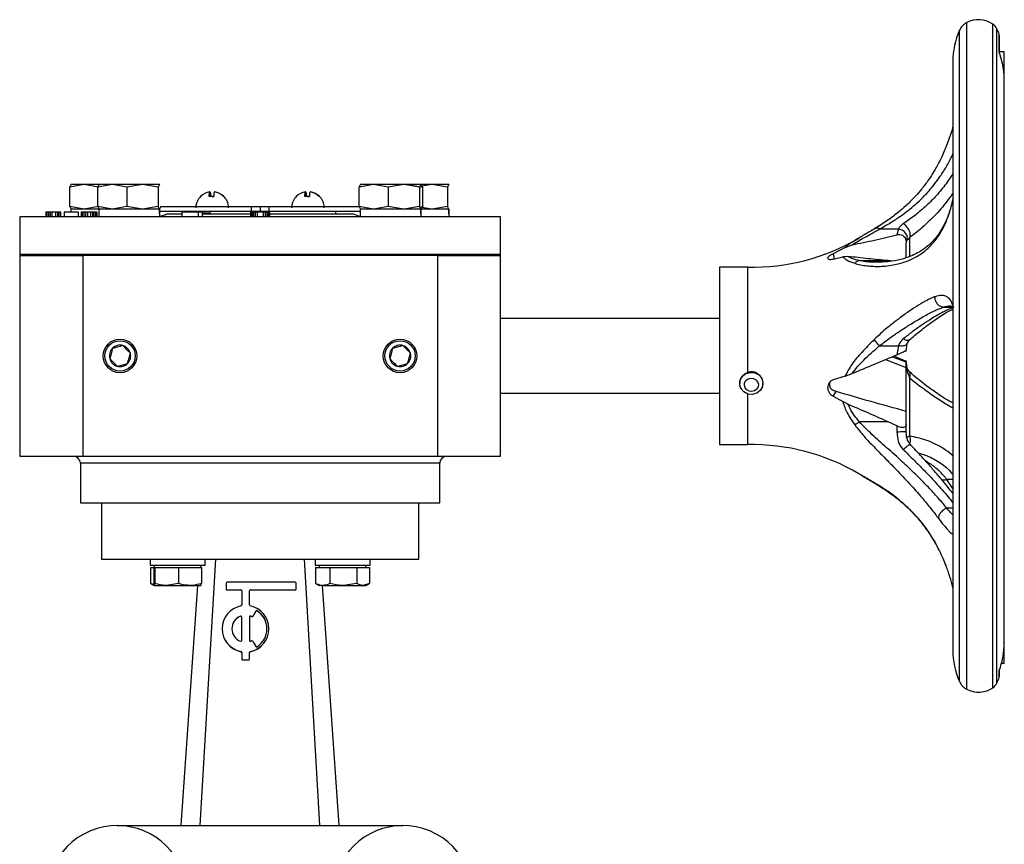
# Model space of a CAD drawing. Header units: millimetres. Extents: x 181 to 1242, y 71 to 1037.
# Tile 5 of 30: x 218 to 429, y 540 to 717. Entities that reach past the tile are written whole.
import ezdxf

# ---------------------------------------------------------------- set-up
doc = ezdxf.new("R2010")
doc.units = ezdxf.units.MM

msp = doc.modelspace()

# ---------------------------------------------------------------- linework, layer by layer
at = {"color": 8, "linetype": 'Continuous', "lineweight": 25}
for p, q in [((420.92, 581.03), (420.92, 715.96)), ((426.54, 581.32), (426.54, 715.63)), ((419.38, 582.49), (419.38, 714.31)), ((427.39, 582.21), (427.39, 714.63)), ((407.99, 668.89), (408.12, 669.36)), ((408.64, 669.87), (408.64, 665.97)), ((392.28, 666.45), (392.5, 665.37)), ((415.86, 655), (417.95, 655)), ((403.5, 643.81), (407.96, 642.13)), ((407.96, 643.24), (404.88, 644.39)), ((308.01, 621.58), (231.01, 621.58)), ((417.96, 618.09), (416.66, 618.09)), ((417.96, 616.15), (416.66, 618.09)), ((417.96, 611.97), (416.66, 611.97)), ((419.38, 574.84), (419.38, 582.49)), ((420.92, 573.2), (420.92, 581.03)), ((426.54, 573.52), (426.54, 581.32)), ((427.39, 574.52), (427.39, 582.21))]:
    msp.add_line(p, q, dxfattribs=at)
at = {"color": 7, "linetype": 'Continuous', "lineweight": 25}
for p, q in [((427.96, 713.09), (427.89, 713.44)), ((427.89, 709.65), (427.89, 713.44)), ((427.96, 709.39), (427.96, 713.09)), ((427.89, 709.65), (427.96, 709.32)), ((428.96, 709.73), (427.96, 709.73)), ((428.96, 704.99), (428.96, 709.73)), ((417.96, 707.58), (417.96, 581.58)), ((428.96, 703.78), (428.96, 704.99)), ((428.96, 583.09), (428.96, 703.78)), ((231.84, 681.28), (228.74, 680.7)), ((228.74, 680.7), (229.03, 681.28)), ((228.74, 676.56), (228.74, 680.7)), ((229.01, 681.28), (228.99, 681.27)), ((231.84, 681.28), (229.02, 681.28)), ((234.93, 680.7), (231.84, 681.28)), ((235.01, 681.28), (231.84, 681.28)), ((237.84, 681.28), (234.74, 680.7)), ((234.74, 680.7), (235.03, 681.28)), ((234.74, 676.56), (234.74, 680.7)), ((235.01, 681.28), (234.99, 681.27)), ((237.84, 681.28), (235.02, 681.28)), ((240.93, 680.7), (237.84, 681.28)), ((244.32, 681.28), (237.84, 681.28)), ((244.32, 681.28), (240.93, 680.7)), ((240.93, 680.7), (240.93, 676.56)), ((247.7, 680.7), (244.32, 681.28)), ((247.99, 681.28), (244.32, 681.28)), ((247.99, 681.28), (247.7, 680.7)), ((247.7, 680.7), (247.7, 676.56)), ((248.03, 681.2), (247.99, 681.28)), ((248.03, 681.27), (248.01, 681.28)), ((258.72, 679.69), (258.8, 679.7)), ((258.72, 679.7), (258.72, 678.71)), ((258.8, 679.7), (258.8, 678.72)), ((259.79, 679.69), (259.79, 679.7)), ((279.23, 679.69), (279.3, 679.7)), ((279.23, 679.7), (279.23, 678.71)), ((279.3, 679.7), (279.3, 678.72)), ((280.3, 679.69), (280.3, 679.7)), ((293.84, 681.28), (290.74, 680.7)), ((290.74, 680.7), (291.03, 681.28)), ((290.74, 676.56), (290.74, 680.7)), ((291.01, 681.28), (290.99, 681.27)), ((293.84, 681.28), (291.02, 681.28)), ((296.93, 680.7), (293.84, 681.28)), ((300.32, 681.28), (293.84, 681.28)), ((300.32, 681.28), (296.93, 680.7)), ((296.93, 680.7), (296.93, 676.56)), ((303.7, 680.7), (300.32, 681.28)), ((303.99, 681.28), (300.32, 681.28)), ((301.18, 681.28), (304.28, 680.7)), ((303.99, 681.28), (303.7, 680.7)), ((303.7, 680.7), (303.7, 676.56)), ((304.28, 680.7), (303.99, 681.28)), ((304.03, 681.27), (304.01, 681.28)), ((306.32, 681.28), (304.01, 681.28)), ((306.32, 681.28), (304.16, 680.91)), ((304.28, 680.7), (304.28, 676.56)), ((309.7, 680.7), (306.32, 681.28)), ((309.99, 681.28), (306.32, 681.28)), ((309.99, 681.28), (309.7, 680.7)), ((309.7, 680.7), (309.7, 676.56)), ((310.03, 681.2), (309.99, 681.28)), ((310.03, 681.27), (310.01, 681.28)), ((261.76, 678.71), (261.69, 678.71)), ((282.27, 678.71), (282.19, 678.71)), ((223.6, 675.38), (223.6, 674.38)), ((223.68, 675.38), (223.6, 675.38)), ((223.68, 675.38), (223.68, 674.38)), ((223.85, 675.38), (223.68, 675.38)), ((223.85, 675.38), (223.85, 674.38)), ((224.18, 675.38), (223.85, 675.38)), ((224.18, 675.38), (224.18, 674.38)), ((224.52, 675.38), (224.18, 675.38)), ((224.52, 675.38), (224.52, 674.38)), ((224.93, 675.38), (224.52, 675.38)), ((224.93, 675.38), (224.93, 674.38)), ((225.68, 675.38), (224.93, 675.38)), ((225.68, 675.38), (225.68, 674.38)), ((226.1, 675.38), (225.68, 675.38)), ((226.1, 675.38), (226.1, 674.38)), ((226.43, 675.38), (226.1, 675.38)), ((226.43, 675.38), (226.43, 674.38)), ((226.77, 675.38), (226.43, 675.38)), ((226.77, 675.38), (226.77, 674.38)), ((226.85, 675.38), (226.77, 675.38)), ((226.85, 674.38), (226.85, 675.38)), ((227.52, 675.38), (227.52, 674.38)), ((230.52, 675.38), (227.52, 675.38)), ((231.84, 675.98), (228.74, 676.56)), ((228.74, 676.56), (229.03, 675.98)), ((228.96, 675.98), (228.96, 675.38)), ((235.01, 675.98), (228.96, 675.98)), ((228.99, 675.99), (229.01, 675.98)), ((230.52, 675.38), (230.52, 674.38)), ((231.18, 675.38), (231.18, 674.38)), ((231.27, 675.38), (231.18, 675.38)), ((231.27, 675.38), (231.27, 674.38)), ((231.43, 675.38), (231.27, 675.38)), ((231.43, 675.38), (231.43, 674.38)), ((231.77, 675.38), (231.43, 675.38)), ((231.77, 675.38), (231.77, 674.38)), ((232.1, 675.38), (231.77, 675.38)), ((234.93, 676.56), (231.84, 675.98)), ((232.1, 675.38), (232.1, 674.38)), ((232.52, 675.38), (232.1, 675.38)), ((232.52, 675.38), (232.52, 674.38)), ((233.18, 675.38), (232.52, 675.38)), ((233.18, 675.38), (233.18, 674.38)), ((233.6, 675.38), (233.18, 675.38)), ((233.6, 675.38), (233.6, 674.38)), ((233.93, 675.38), (233.6, 675.38)), ((233.93, 675.38), (233.93, 674.38)), ((234.27, 675.38), (233.93, 675.38)), ((234.27, 675.38), (234.27, 674.38)), ((234.43, 675.38), (234.27, 675.38)), ((234.43, 675.38), (234.43, 674.38)), ((234.52, 675.38), (234.43, 675.38)), ((234.52, 675.38), (234.52, 674.38)), ((237.84, 675.98), (234.74, 676.56)), ((234.74, 676.56), (235.03, 675.98)), ((234.96, 675.98), (234.96, 674.38)), ((247.88, 675.98), (234.96, 675.98)), ((234.99, 675.99), (235.01, 675.98)), ((240.93, 676.56), (237.84, 675.98)), ((244.32, 675.98), (240.93, 676.56)), ((247.7, 676.56), (244.32, 675.98)), ((247.99, 675.98), (247.7, 676.56)), ((247.88, 675.98), (247.99, 675.98)), ((248.28, 676.56), (247.99, 675.98)), ((247.99, 675.98), (248.04, 675.98)), ((248.01, 675.98), (248.03, 675.99)), ((248.06, 675.98), (248.04, 675.98)), ((248.06, 675.21), (248.06, 675.98)), ((248.06, 675.58), (267.64, 675.58)), ((248.28, 676.58), (267.64, 676.58)), ((252.75, 675.38), (252.75, 674.38)), ((256.31, 675.38), (252.75, 675.38)), ((253.26, 675.58), (253.26, 675.38)), ((256.31, 674.38), (256.31, 675.38)), ((257.11, 675.38), (256.31, 675.38)), ((257.11, 675.38), (257.11, 674.38)), ((267.54, 674.38), (267.54, 675.38)), ((267.62, 675.38), (267.54, 675.38)), ((267.62, 675.38), (267.62, 674.38)), ((267.79, 675.38), (267.62, 675.38)), ((267.64, 676.58), (267.64, 675.58)), ((267.64, 676.58), (269.51, 676.58)), ((267.64, 675.58), (269.51, 675.58)), ((267.79, 675.38), (267.79, 674.38)), ((268.13, 675.38), (267.79, 675.38)), ((268.13, 675.38), (268.13, 674.38)), ((268.48, 675.38), (268.13, 675.38)), ((268.48, 675.38), (268.48, 674.38)), ((268.9, 675.38), (268.48, 675.38)), ((268.9, 675.38), (268.9, 674.38)), ((270.18, 675.38), (268.9, 675.38)), ((269.51, 676.58), (269.51, 675.58)), ((269.51, 676.58), (271.37, 676.58)), ((269.51, 675.58), (271.37, 675.58)), ((270.18, 675.38), (270.18, 674.38)), ((270.6, 675.38), (270.18, 675.38)), ((270.6, 675.38), (270.6, 674.38)), ((270.94, 675.38), (270.6, 675.38)), ((270.94, 675.38), (270.94, 674.38)), ((271.28, 675.38), (270.94, 675.38)), ((271.28, 675.38), (271.28, 674.38)), ((271.45, 675.38), (271.28, 675.38)), ((271.37, 676.58), (271.37, 675.58)), ((271.37, 676.58), (290.74, 676.58)), ((271.37, 675.58), (290.96, 675.58)), ((271.45, 675.38), (271.45, 674.38)), ((271.54, 675.38), (271.45, 675.38)), ((271.54, 675.38), (271.54, 674.38)), ((285.76, 674.98), (285.76, 675.58)), ((293.84, 675.98), (290.74, 676.56)), ((290.74, 676.56), (291.03, 675.98)), ((290.96, 675.98), (290.96, 674.38)), ((303.88, 675.98), (290.96, 675.98)), ((290.99, 675.99), (291.01, 675.98)), ((296.93, 676.56), (293.84, 675.98)), ((300.32, 675.98), (296.93, 676.56)), ((303.7, 676.56), (300.32, 675.98)), ((303.64, 676.44), (304.28, 676.56)), ((303.99, 675.98), (303.7, 676.56)), ((303.88, 675.98), (303.99, 675.98)), ((304.28, 676.56), (303.99, 675.98)), ((303.99, 675.98), (304.04, 675.98)), ((304.01, 675.98), (304.03, 675.99)), ((309.88, 675.98), (304.01, 675.98)), ((304.06, 675.98), (304.04, 675.98)), ((304.06, 675.21), (304.06, 675.98)), ((306.32, 675.98), (304.16, 676.35)), ((309.7, 676.56), (306.32, 675.98)), ((309.99, 675.98), (309.7, 676.56)), ((309.88, 675.98), (309.99, 675.98)), ((310.03, 676.05), (309.99, 675.98)), ((309.99, 675.98), (310.04, 675.98)), ((310.01, 675.98), (310.03, 675.99)), ((310.06, 675.98), (310.04, 675.98)), ((310.06, 675.21), (310.06, 675.98)), ((218.01, 674.38), (218.01, 666.38)), ((321.01, 674.38), (218.01, 674.38)), ((249.5, 674.98), (252.75, 674.98)), ((257.11, 674.98), (267.54, 674.98)), ((271.54, 674.98), (289.52, 674.98)), ((321.01, 666.38), (321.01, 674.38)), ((402.28, 671.78), (406.27, 671.78)), ((406.27, 671.78), (405.96, 670.54)), ((398.25, 670.07), (397.8, 669.8)), ((407.96, 668.76), (407.99, 668.89)), ((407.96, 665.6), (407.96, 668.76)), ((408.12, 669.36), (408.64, 669.87)), ((394.85, 667.82), (392.28, 666.45)), ((394.85, 667.82), (396.39, 668.37)), ((218.01, 666.38), (218.01, 666.08)), ((218.01, 666.38), (321.01, 666.38)), ((218.01, 666.08), (218.01, 623.08)), ((218.01, 666.08), (231.51, 666.08)), ((231.51, 666.08), (231.51, 623.08)), ((307.51, 666.08), (231.51, 666.08)), ((307.51, 666.08), (321.01, 666.08)), ((307.51, 666.08), (307.51, 623.08)), ((321.01, 666.08), (321.01, 666.38)), ((321.01, 623.08), (321.01, 666.08)), ((392.28, 665.32), (394.34, 665.82)), ((395.47, 665.88), (394.34, 665.82)), ((397.92, 664.98), (404.06, 664.98)), ((405.1, 664.9), (404.06, 664.98)), ((373.99, 663.58), (367.96, 663.58)), ((367.96, 663.58), (367.96, 625.58)), ((373.99, 641.04), (373.99, 663.58)), ((417.41, 655.28), (417.95, 655.16)), ((367.96, 652.58), (321.01, 652.58)), ((408.16, 647.25), (408.64, 648.02)), ((402.28, 646.77), (406.27, 646.77)), ((406.27, 646.77), (405.96, 644.84)), ((407.92, 645.55), (408.17, 647.27)), ((405.33, 644.58), (405.96, 644.31)), ((408.17, 641.89), (407.92, 643.6)), ((407.96, 643.38), (408.12, 641.35)), ((407.96, 632.7), (407.96, 642.13)), ((408.12, 641.35), (408.64, 639.92)), ((408.64, 641.14), (408.16, 641.9)), ((394.85, 640.26), (392.28, 639.44)), ((394.85, 640.26), (396.39, 640.83)), ((408.64, 639.92), (408.64, 627.41)), ((372.27, 638.85), (372.27, 638.68)), ((377.27, 638.68), (377.27, 638.85)), ((321.01, 636.58), (367.96, 636.58)), ((373.99, 625.58), (373.99, 636.52)), ((392.28, 635.94), (392.93, 636.96)), ((392.28, 635.94), (394.34, 634.78)), ((395.47, 634.21), (394.34, 634.78)), ((407.96, 629.88), (407.96, 632.7)), ((404.06, 630.45), (397.92, 630.45)), ((405.96, 629.58), (404.06, 630.45)), ((405.96, 629.58), (405.96, 628.34)), ((407.96, 628.51), (407.96, 629.88)), ((407.87, 628.47), (407.96, 628.51)), ((407.96, 628.33), (407.96, 628.16)), ((367.96, 625.58), (373.99, 625.58)), ((218.01, 623.08), (231.51, 623.08)), ((231.51, 623.08), (307.51, 623.08)), ((307.51, 623.08), (321.01, 623.08)), ((231.01, 621.58), (231.01, 613.08)), ((308.01, 613.08), (308.01, 621.58)), ((398.25, 619.08), (397.81, 619.35)), ((231.01, 613.08), (269.51, 613.08)), ((235.51, 613.08), (235.51, 601.08)), ((269.51, 613.08), (308.01, 613.08)), ((303.51, 601.08), (303.51, 613.08)), ((235.51, 601.08), (303.51, 601.08)), ((245.93, 601.08), (245.93, 599.78)), ((245.93, 599.78), (257.73, 599.78)), ((246.06, 599.28), (246.06, 595.85)), ((246.06, 599.28), (246.73, 599.28)), ((246.73, 599.28), (246.73, 595.85)), ((246.73, 599.28), (246.83, 599.28)), ((246.83, 599.78), (246.83, 599.28)), ((246.83, 599.28), (246.93, 599.28)), ((246.93, 599.28), (246.93, 595.85)), ((246.93, 599.28), (249.48, 599.28)), ((249.48, 599.28), (252.03, 599.28)), ((252.03, 599.28), (252.03, 595.85)), ((252.03, 599.28), (254.48, 599.28)), ((254.48, 599.28), (256.93, 599.28)), ((256.71, 543.99), (260.01, 601.08)), ((256.83, 599.28), (256.83, 599.78)), ((256.93, 599.28), (256.93, 595.85)), ((257.73, 599.78), (257.73, 601.08)), ((282.31, 543.99), (279.01, 601.08)), ((281.29, 601.08), (281.29, 599.78)), ((281.29, 599.78), (293.09, 599.78)), ((281.42, 599.28), (281.42, 595.85)), ((281.42, 599.28), (282.95, 599.28)), ((282.19, 599.78), (282.19, 599.28)), ((282.95, 599.28), (284.47, 599.28)), ((284.47, 599.28), (284.47, 595.85)), ((284.47, 599.28), (287.36, 599.28)), ((287.36, 599.28), (290.24, 599.28)), ((290.24, 599.28), (290.24, 595.85)), ((290.24, 599.28), (291.6, 599.28)), ((291.6, 599.28), (292.96, 599.28)), ((292.19, 599.28), (292.19, 599.78)), ((292.96, 599.28), (292.96, 595.85)), ((293.09, 599.78), (293.09, 601.08)), ((246.06, 595.85), (246.17, 595.81)), ((246.15, 595.79), (246.83, 595.4)), ((246.93, 595.85), (246.83, 595.4)), ((246.83, 595.4), (249.48, 595.4)), ((252.03, 595.85), (249.48, 595.4)), ((249.48, 595.4), (254.48, 595.4)), ((256.11, 595.4), (252.54, 543.99)), ((254.48, 595.4), (256.83, 595.4)), ((262.25, 595.94), (262.25, 594.69)), ((277.04, 596.15), (262.45, 596.15)), ((277.25, 594.69), (277.25, 595.94)), ((281.42, 595.85), (281.52, 595.81)), ((281.51, 595.79), (282.19, 595.4)), ((282.95, 595.4), (282.19, 595.4)), ((286.48, 543.99), (282.9, 595.4)), ((282.95, 595.4), (287.36, 595.4)), ((290.24, 595.85), (287.36, 595.4)), ((287.36, 595.4), (291.6, 595.4)), ((292.96, 595.85), (291.6, 595.4)), ((291.6, 595.4), (292.19, 595.4)), ((292.19, 595.4), (292.86, 595.79)), ((262.25, 594.69), (262.25, 594.66)), ((262.45, 594.48), (265.37, 594.48)), ((262.45, 594.48), (262.45, 594.45)), ((262.45, 594.45), (265.37, 594.45)), ((265.37, 594.48), (265.37, 594.45)), ((265.58, 594.27), (265.58, 591.25)), ((267.25, 591.25), (267.25, 594.27)), ((267.45, 594.48), (277.04, 594.48)), ((267.45, 594.48), (267.45, 594.45)), ((267.45, 594.45), (277.04, 594.45)), ((277.04, 594.48), (277.04, 594.45)), ((277.25, 594.69), (277.25, 594.66)), ((265.29, 588.84), (265.29, 588.81)), ((265.58, 583.65), (265.58, 588.65)), ((267.25, 588.65), (267.25, 583.65)), ((267.53, 588.84), (267.53, 588.81)), ((267.7, 588.77), (267.7, 588.74)), ((268.6, 589.93), (267.97, 588.85)), ((268.6, 589.91), (267.97, 588.82)), ((267.97, 588.85), (267.97, 588.82)), ((268.6, 589.93), (268.6, 589.91)), ((268.89, 590), (268.89, 589.98)), ((261.41, 586.15), (261.41, 586.12)), ((271.41, 586.12), (271.41, 586.15)), ((267.97, 583.45), (268.6, 582.37)), ((428.96, 582.55), (428.96, 583.09)), ((428.96, 578.69), (428.96, 582.55)), ((265.41, 581.25), (265.41, 581.23)), ((265.58, 581.05), (265.58, 579.69)), ((267.25, 579.69), (267.25, 581.05)), ((267.41, 581.25), (267.41, 581.23)), ((265.58, 579.69), (265.58, 579.67)), ((265.79, 579.48), (267.04, 579.48)), ((265.79, 579.48), (265.79, 579.46)), ((265.79, 579.46), (267.04, 579.46)), ((267.04, 579.48), (267.04, 579.46)), ((267.25, 579.69), (267.25, 579.67)), ((428.96, 578.69), (428.33, 578.69)), ((427.89, 575.71), (427.89, 577.14)), ((427.89, 575.71), (427.96, 576.07)), ((427.96, 576.07), (427.96, 577.49)), ((238.89, 543.99), (300.12, 543.99))]:
    msp.add_line(p, q, dxfattribs=at)
at = {"color": 7, "linetype": 'Continuous', "lineweight": 25, "flags": 128}
for points in [[(374.56, 641.05), (375.52, 640.95), (376.38, 640.5), (376.99, 639.78), (377.26, 638.89), (377.16, 637.97), (376.69, 637.15), (375.93, 636.57), (374.99, 636.31), (374.02, 636.41), (373.16, 636.86), (372.55, 637.59), (372.28, 638.48), (372.39, 639.4), (372.86, 640.21), (373.62, 640.79), (374.56, 641.05)], [(374.9, 636.95), (374.32, 637.01), (373.81, 637.28), (373.44, 637.72), (373.28, 638.25), (373.34, 638.81), (373.62, 639.29), (374.08, 639.64), (374.64, 639.8), (375.22, 639.74), (375.74, 639.47), (376.1, 639.03), (376.27, 638.5), (376.2, 637.95), (375.92, 637.46), (375.46, 637.11), (374.9, 636.95)]]:
    msp.add_lwpolyline(points, dxfattribs=at)
at = {"color": 7, "linetype": 'Continuous', "lineweight": 25}
for centre, radius in [((239.51, 644.58), 3.6), ((239.51, 644.58), 3.25), ((299.51, 644.58), 3.6), ((299.51, 644.58), 3.25)]:
    msp.add_circle(centre, radius, dxfattribs=at)
for centre, radius, start, end in [((422.49, 712.94), 3.4, 117.4942, 156.1938), ((423.46, 711.08), 5.5, 55.9341, 117.4942), ((425.16, 713.59), 2.47, 25.0119, 55.9341), ((434.64, 707.58), 16.69, 156.1938, 180), ((412.27, 707.58), 16.69, 20.5693, 25.0119), ((259.22, 676.28), 3.46, 98.3012, 135.4505), ((259.22, 676.28), 3.46, 44.5495, 81.6988), ((259.29, 676.28), 3.46, 44.5495, 81.6988), ((279.73, 676.28), 3.46, 98.3012, 135.4505), ((279.72, 676.28), 3.46, 44.5495, 81.6988), ((279.8, 676.28), 3.46, 44.5495, 81.6988), ((246.88, 680.38), 6, 281.0139, 295.8419), ((292.13, 680.38), 6, 244.1581, 258.7033), ((374.91, 708.61), 45.04, 268.8218, 300.5241), ((239.51, 644.58), 2.29, 134.9547, 194.9547), ((239.51, 644.58), 2.29, 74.9547, 134.9547), ((239.51, 644.58), 2.29, 14.9547, 74.9547), ((299.51, 644.58), 2.29, 134.9547, 194.9547), ((299.51, 644.58), 2.29, 74.9547, 134.9547), ((299.51, 644.58), 2.29, 14.9547, 74.9547), ((239.51, 644.58), 2.29, 194.9547, 254.9547), ((239.51, 644.58), 2.29, 314.9547, 14.9547), ((299.51, 644.58), 2.29, 194.9547, 254.9547), ((299.51, 644.58), 2.29, 314.9547, 14.9547), ((239.51, 644.58), 2.29, 254.9547, 314.9547), ((299.51, 644.58), 2.29, 254.9547, 314.9547), ((374.91, 580.54), 45.04, 59.4587, 91.1782), ((229.51, 621.58), 1.5, 360, 90), ((309.51, 621.58), 1.5, 90, 180), ((262.45, 595.94), 0.208, 89.9903, 179.9903), ((277.04, 595.94), 0.208, 0.0097, 90.0097), ((262.45, 594.69), 0.208, 180.0097, 270.0097), ((262.45, 594.66), 0.208, 180.0097, 270.0097), ((265.37, 594.27), 0.208, 0.0097, 90.0097), ((265.37, 594.25), 0.208, 0.0097, 90.0097), ((267.45, 594.27), 0.208, 89.9903, 179.9903), ((267.45, 594.25), 0.208, 89.9903, 179.9903), ((277.04, 594.69), 0.208, 269.9903, 359.9903), ((277.04, 594.66), 0.208, 269.9903, 359.9903), ((266.41, 586.15), 5, 101.5219, 258.4781), ((265.37, 591.25), 0.208, 281.525, 359.9928), ((267.45, 591.25), 0.208, 180.0072, 258.475), ((266.41, 586.15), 5, 281.5219, 78.4781), ((266.41, 586.15), 2.92, 112.6039, 247.3961), ((266.41, 586.12), 2.92, 112.6068, 179.995), ((265.37, 588.65), 0.208, 0.0147, 112.6231), ((265.37, 588.62), 0.208, 0.0147, 112.6231), ((267.45, 588.65), 0.208, 67.3769, 179.9853), ((267.45, 588.62), 0.208, 67.3769, 179.9853), ((266.41, 586.15), 2.92, 63.8303, 67.3871), ((266.41, 586.12), 2.92, 63.8303, 67.3871), ((267.79, 588.95), 0.208, 243.8277, 329.984), ((267.79, 588.93), 0.208, 243.8277, 329.984), ((268.78, 589.83), 0.208, 57.278, 149.9837), ((268.78, 589.8), 0.208, 57.278, 149.9837), ((266.41, 586.15), 4.58, 302.7143, 57.2857), ((266.41, 586.12), 4.58, 0.0033, 57.2837), ((266.41, 586.12), 5, 180.0078, 258.4744), ((266.41, 586.12), 5, 281.5245, 359.9933), ((265.37, 583.65), 0.208, 247.3769, 359.9853), ((267.45, 583.65), 0.208, 180.0147, 292.6231), ((266.41, 586.15), 2.92, 292.6129, 296.1697), ((267.79, 583.35), 0.208, 30.016, 116.1723), ((268.78, 582.47), 0.208, 210.0163, 302.722), ((265.37, 581.05), 0.208, 0.0072, 78.475), ((265.37, 581.02), 0.208, 0.0072, 78.475), ((267.45, 581.05), 0.208, 101.525, 179.9928), ((267.45, 581.02), 0.208, 101.525, 179.9928), ((434.64, 581.58), 16.69, 180, 203.8062), ((265.79, 579.69), 0.208, 180.0097, 270.0097), ((265.79, 579.67), 0.208, 180.0097, 270.0097), ((267.04, 579.69), 0.208, 269.9903, 359.9903), ((267.04, 579.67), 0.208, 269.9903, 359.9903), ((422.49, 576.21), 3.4, 203.8062, 242.5058), ((425.16, 575.57), 2.47, 304.0659, 334.9881), ((412.27, 581.58), 16.69, 334.9881, 339.4307), ((423.46, 578.08), 5.5, 242.5058, 304.0659), ((238.89, 528.99), 15, 22.5, 202.5), ((300.12, 528.99), 15, 337.5, 157.5)]:
    msp.add_arc(centre, radius, start, end, dxfattribs=at)
for centre, start_param, end_param in [((241.51, 674.38), 4.655407, 4.816407), ((241.51, 675.98), 4.494407, 4.655407), ((297.51, 674.38), 4.655407, 4.816407), ((297.51, 675.98), 4.494407, 4.655407), ((303.51, 674.38), 4.655407, 4.816407), ((303.51, 675.98), 4.494407, 4.655407)]:
    msp.add_ellipse(centre, major_axis=(-0.87, 9.96), ratio=0.651458, start_param=start_param, end_param=end_param, dxfattribs=at)
for points, knots in [([(428.95, 703.65), (428.95, 703.7), (428.97, 704.12), (428.93, 704.85), (428.83, 705.84), (428.68, 706.72), (428.5, 707.52), (428.32, 708.16), (428.18, 708.64), (428.07, 709.02), (427.97, 709.32), (427.92, 709.52), (427.9, 709.61), (427.9, 709.64), (427.89, 709.65)], [0, 0, 0, 0, 0.024195, 0.209852, 0.35882, 0.509303, 0.644115, 0.754708, 0.821106, 0.877325, 0.938609, 0.969226, 0.984666, 1, 1, 1, 1]), ([(417.96, 693.76), (417.91, 693.55), (417.6, 692.31), (416.81, 690.09), (415.65, 687.31), (414.29, 684.7), (412.83, 682.37), (411.34, 680.38), (410.02, 678.85), (408.89, 677.67), (407.68, 676.52), (406.11, 675.17), (403.88, 673.49), (402.19, 672.43), (401.24, 671.84)], [0, 0, 0, 0, 0.0219557, 0.1305371, 0.2288962, 0.3172753, 0.4197976, 0.5049651, 0.5727395, 0.6309869, 0.6798848, 0.7566602, 0.8631396, 1, 1, 1, 1]), ([(258.57, 678.71), (258.59, 678.96), (258.64, 679.46), (258.69, 679.62), (258.72, 679.7)], [0, 0, 0, 0, 0.521026, 1, 1, 1, 1]), ([(258.8, 679.7), (258.83, 679.61), (258.88, 679.44), (258.93, 678.94), (258.95, 678.71)], [0, 0, 0, 0, 0.521026, 1, 1, 1, 1]), ([(259.72, 679.7), (259.69, 679.61), (259.63, 679.44), (259.59, 678.94), (259.57, 678.71)], [0, 0, 0, 0, 0.521026, 1, 1, 1, 1]), ([(279.07, 678.71), (279.1, 678.96), (279.14, 679.46), (279.2, 679.62), (279.23, 679.7)], [0, 0, 0, 0, 0.521026, 1, 1, 1, 1]), ([(279.3, 679.7), (279.33, 679.61), (279.39, 679.44), (279.43, 678.94), (279.45, 678.71)], [0, 0, 0, 0, 0.521026, 1, 1, 1, 1]), ([(280.22, 679.7), (280.19, 679.61), (280.14, 679.44), (280.09, 678.94), (280.07, 678.71)], [0, 0, 0, 0, 0.521026, 1, 1, 1, 1]), ([(417.96, 679.45), (417.92, 679.38), (417.51, 678.76), (416.24, 677.08), (414.59, 675.07), (413.23, 673.82), (412.81, 673.44)], [0, 0, 0, 0, 0.028285, 0.270407, 0.77829, 1, 1, 1, 1]), ([(256.77, 678.71), (256.64, 678.58), (256.35, 678.3), (256.06, 677.75), (255.8, 677.07), (255.76, 676.56), (255.74, 676.26)], [0, 0, 0, 0, 0.202476, 0.440846, 0.675095, 1, 1, 1, 1]), ([(259.26, 678.72), (259.32, 678.73), (259.42, 678.74), (259.53, 678.73), (259.57, 678.73)], [0, 0, 0, 0, 0.613389, 1, 1, 1, 1]), ([(262.77, 676.26), (262.74, 676.62), (262.7, 677.14), (262.41, 677.84), (262.14, 678.33), (261.85, 678.61), (261.74, 678.71)], [0, 0, 0, 0, 0.396088, 0.55953, 0.832232, 1, 1, 1, 1]), ([(277.28, 678.71), (277.15, 678.58), (276.86, 678.3), (276.56, 677.75), (276.31, 677.07), (276.27, 676.56), (276.25, 676.26)], [0, 0, 0, 0, 0.202476, 0.440846, 0.675095, 1, 1, 1, 1]), ([(279.76, 678.72), (279.83, 678.73), (279.93, 678.74), (280.03, 678.73), (280.07, 678.73)], [0, 0, 0, 0, 0.613389, 1, 1, 1, 1]), ([(283.28, 676.26), (283.25, 676.62), (283.2, 677.14), (282.92, 677.84), (282.65, 678.33), (282.36, 678.61), (282.25, 678.71)], [0, 0, 0, 0, 0.396088, 0.55953, 0.832232, 1, 1, 1, 1]), ([(417.96, 678.33), (417.82, 677.7), (417.44, 676.02), (416.5, 673.3), (415.49, 671.64), (414.94, 670.74)], [0, 0, 0, 0, 0.214484, 0.578179, 1, 1, 1, 1]), ([(258.94, 675.18), (258.74, 675.18), (258.27, 675.18), (257.72, 675.18), (257.37, 675.18), (257.34, 675.18), (257.34, 675.18)], [0, 0, 0, 0, 0.264011, 0.602599, 0.941196, 1, 1, 1, 1]), ([(396.39, 668.37), (396.79, 668.63), (397.61, 669.16), (399.05, 669.96), (400.61, 670.83), (401.7, 671.45), (402.28, 671.78)], [0, 0, 0, 0, 0.238424, 0.480603, 0.726963, 1, 1, 1, 1]), ([(401.28, 671.86), (400.45, 671.37), (399.4, 670.76), (398.44, 670.19), (398.25, 670.07)], [0, 0, 0, 0, 0.802175, 1, 1, 1, 1]), ([(402.28, 671.78), (402.17, 671.83), (401.94, 671.93), (401.63, 671.96), (401.34, 671.91), (401.19, 671.8), (401.12, 671.74)], [0, 0, 0, 0, 0.246671, 0.5, 0.753329, 1, 1, 1, 1]), ([(407.32, 672.88), (407.09, 672.72), (406.64, 672.37), (406.4, 671.98), (406.27, 671.78)], [0, 0, 0, 0, 0.483818, 1, 1, 1, 1]), ([(408.12, 669.36), (408.15, 669.47), (408.21, 669.69), (408.19, 670.07), (408.07, 670.48), (407.83, 670.88), (407.5, 671.23), (407.11, 671.5), (406.69, 671.69), (406.41, 671.75), (406.27, 671.78)], [0, 0, 0, 0, 0.11302, 0.235716, 0.365831, 0.5, 0.634169, 0.764284, 0.88698, 1, 1, 1, 1]), ([(408.64, 669.87), (408.69, 669.95), (408.79, 670.11), (408.84, 670.47), (408.79, 670.91), (408.63, 671.41), (408.36, 671.89), (408.03, 672.32), (407.67, 672.66), (407.43, 672.81), (407.32, 672.88)], [0, 0, 0, 0, 0.110157, 0.232113, 0.363435, 0.499995, 0.636555, 0.76788, 0.88984, 1, 1, 1, 1]), ([(396.39, 668.37), (397.99, 668.7), (401.2, 669.34), (404.37, 670.14), (405.96, 670.54)], [0, 0, 0, 0, 0.499802, 1, 1, 1, 1]), ([(396.94, 664.41), (397.34, 664.3), (398.16, 664.06), (399.53, 663.86), (400.94, 663.75), (402.4, 663.74), (403.93, 663.85), (405.42, 664.08), (406.81, 664.41), (408.05, 664.82), (409.25, 665.32), (410.39, 665.94), (411.76, 666.84), (413.32, 668.18), (414.36, 669.55), (414.88, 670.25)], [0, 0, 0, 0, 0.070605, 0.143458, 0.216525, 0.286811, 0.363598, 0.446603, 0.511594, 0.577864, 0.642752, 0.705937, 0.770244, 0.883507, 1, 1, 1, 1]), ([(415, 670.82), (414.56, 670.25), (413.78, 669.22), (412.6, 668.12), (411.6, 667.37), (410.57, 666.71), (409.19, 666), (407.25, 665.3), (404.67, 664.73), (402.72, 664.66), (401.66, 664.62)], [0, 0, 0, 0, 0.131211, 0.235121, 0.312007, 0.381457, 0.483954, 0.621117, 0.793284, 1, 1, 1, 1]), ([(405.96, 670.54), (406.16, 670.57), (406.57, 670.64), (407.14, 670.46), (407.57, 670.09), (407.85, 669.58), (407.95, 669.12), (407.96, 668.82), (407.96, 668.76)], [0, 0, 0, 0, 0.2007, 0.402725, 0.576638, 0.732913, 0.944315, 1, 1, 1, 1]), ([(392.28, 666.45), (392.09, 666.35), (391.72, 666.16), (391.31, 665.87), (391.1, 665.61), (391.11, 665.4), (391.33, 665.27), (391.73, 665.23), (392.1, 665.29), (392.28, 665.32)], [0, 0, 0, 0, 0.144553, 0.289179, 0.432328, 0.574994, 0.717627, 0.860286, 1, 1, 1, 1]), ([(394.34, 665.82), (394.63, 665.56), (395.25, 665.01), (396.35, 664.62), (396.94, 664.41)], [0, 0, 0, 0, 0.464477, 1, 1, 1, 1]), ([(397.92, 664.98), (397.4, 665.1), (396.45, 665.34), (395.78, 665.71), (395.47, 665.88)], [0, 0, 0, 0, 0.53696, 1, 1, 1, 1]), ([(404.06, 664.98), (402.63, 665.11), (399.78, 665.37), (396.91, 665.71), (395.47, 665.88)], [0, 0, 0, 0, 0.499897, 1, 1, 1, 1]), ([(397.92, 664.98), (397.75, 664.93), (397.39, 664.85), (397.09, 664.56), (396.94, 664.41)], [0, 0, 0, 0, 0.478701, 1, 1, 1, 1]), ([(414.12, 657.26), (413.92, 657.18), (413.51, 657.02), (412.88, 656.72), (412.22, 656.38), (411.18, 655.81), (409.7, 654.9), (407.76, 653.58), (405.82, 652.14), (404.05, 650.73), (402.48, 649.4), (401.56, 648.53), (401.12, 648.11)], [0, 0, 0, 0, 0.058845, 0.116977, 0.174513, 0.231555, 0.381349, 0.527413, 0.666594, 0.801176, 0.902778, 1, 1, 1, 1]), ([(415.86, 655), (415.64, 655.06), (415.29, 655.14), (414.88, 655.45), (414.59, 655.75), (414.37, 656.11), (414.16, 656.61), (414.14, 657), (414.12, 657.26)], [0, 0, 0, 0, 0.238838, 0.367962, 0.5, 0.632038, 0.761162, 1, 1, 1, 1]), ([(402.28, 646.77), (402.7, 647.1), (403.66, 647.85), (405.28, 649.01), (407.18, 650.29), (409.47, 651.75), (411.85, 653.15), (414.09, 654.31), (415.3, 654.78), (415.86, 655)], [0, 0, 0, 0, 0.085778, 0.197118, 0.327791, 0.471739, 0.674972, 0.847638, 1, 1, 1, 1]), ([(418.14, 655), (417.72, 654.84), (416.87, 654.49), (415.54, 653.8), (414.21, 653.04), (412.79, 652.16), (411.12, 651.06), (409.24, 649.73), (407.96, 648.73), (407.32, 648.23)], [0, 0, 0, 0, 0.140909, 0.286789, 0.400573, 0.520379, 0.676506, 0.838448, 1, 1, 1, 1]), ([(408.64, 648.01), (409.43, 648.68), (411.14, 650.14), (413.77, 652.08), (416.2, 653.76), (417.49, 654.39), (418.03, 654.65)], [0, 0, 0, 0, 0.227831, 0.491531, 0.789012, 1, 1, 1, 1]), ([(401.12, 648.11), (400.21, 647.2), (398.52, 645.51), (396.3, 642.93), (395.31, 641.1), (394.85, 640.26)], [0, 0, 0, 0, 0.384744, 0.716752, 1, 1, 1, 1]), ([(402.28, 646.77), (402.17, 646.86), (401.94, 647.04), (401.63, 647.38), (401.34, 647.74), (401.19, 647.99), (401.12, 648.11)], [0, 0, 0, 0, 0.246673, 0.500004, 0.753332, 1, 1, 1, 1]), ([(407.32, 648.23), (407.09, 648.03), (406.64, 647.6), (406.4, 647.05), (406.27, 646.77)], [0, 0, 0, 0, 0.483828, 1, 1, 1, 1]), ([(237.89, 646.2), (237.79, 645.8), (237.59, 645.06), (237.39, 644.33), (237.3, 643.99)], [0, 0, 0, 0, 0.534747, 1, 1, 1, 1]), ([(240.1, 646.79), (239.71, 646.68), (238.97, 646.48), (238.23, 646.29), (237.89, 646.2)], [0, 0, 0, 0, 0.534747, 1, 1, 1, 1]), ([(241.72, 645.17), (241.43, 645.46), (240.89, 646), (240.35, 646.54), (240.1, 646.79)], [0, 0, 0, 0, 0.534747, 1, 1, 1, 1]), ([(297.89, 646.2), (297.79, 645.8), (297.59, 645.06), (297.39, 644.33), (297.3, 643.99)], [0, 0, 0, 0, 0.534747, 1, 1, 1, 1]), ([(300.1, 646.79), (299.71, 646.68), (298.97, 646.48), (298.23, 646.29), (297.89, 646.2)], [0, 0, 0, 0, 0.534747, 1, 1, 1, 1]), ([(301.72, 645.17), (301.43, 645.46), (300.89, 646), (300.35, 646.54), (300.1, 646.79)], [0, 0, 0, 0, 0.534747, 1, 1, 1, 1]), ([(396.39, 640.83), (396.74, 641.3), (397.5, 642.31), (398.88, 643.74), (400.5, 645.25), (401.67, 646.25), (402.28, 646.77)], [0, 0, 0, 0, 0.20957, 0.445342, 0.708554, 1, 1, 1, 1]), ([(405.96, 644.84), (406.16, 644.93), (406.57, 645.11), (407.14, 645.37), (407.57, 645.57), (407.85, 645.71), (407.95, 645.76), (407.96, 645.77), (407.96, 645.78)], [0, 0, 0, 0, 0.2006978, 0.4027202, 0.5766307, 0.7329036, 0.9443029, 1, 1, 1, 1]), ([(237.3, 643.99), (237.59, 643.7), (238.13, 643.15), (238.66, 642.62), (238.91, 642.36)], [0, 0, 0, 0, 0.534747, 1, 1, 1, 1]), ([(241.13, 642.96), (241.23, 643.35), (241.43, 644.09), (241.63, 644.83), (241.72, 645.17)], [0, 0, 0, 0, 0.534747, 1, 1, 1, 1]), ([(297.3, 643.99), (297.59, 643.7), (298.13, 643.15), (298.66, 642.62), (298.91, 642.36)], [0, 0, 0, 0, 0.534747, 1, 1, 1, 1]), ([(301.13, 642.96), (301.23, 643.35), (301.43, 644.09), (301.63, 644.83), (301.72, 645.17)], [0, 0, 0, 0, 0.534747, 1, 1, 1, 1]), ([(396.39, 640.83), (397.99, 641.5), (401.2, 642.82), (404.37, 644.17), (405.96, 644.84)], [0, 0, 0, 0, 0.499802, 1, 1, 1, 1]), ([(405.96, 644.31), (406.16, 644.22), (406.57, 644.05), (407.14, 643.78), (407.57, 643.58), (407.85, 643.45), (407.95, 643.39), (407.96, 643.38), (407.96, 643.38)], [0, 0, 0, 0, 0.200698, 0.40272, 0.576631, 0.732904, 0.944303, 1, 1, 1, 1]), ([(238.91, 642.36), (239.31, 642.47), (240.05, 642.67), (240.78, 642.86), (241.13, 642.96)], [0, 0, 0, 0, 0.534747, 1, 1, 1, 1]), ([(298.91, 642.36), (299.31, 642.47), (300.05, 642.67), (300.78, 642.86), (301.13, 642.96)], [0, 0, 0, 0, 0.534747, 1, 1, 1, 1]), ([(407.96, 642.13), (407.96, 642.32), (407.96, 642.72), (407.96, 643.13), (407.96, 643.2), (407.96, 643.24)], [0, 0, 0, 0, 0.329194, 0.658952, 1, 1, 1, 1]), ([(372.72, 637.4), (372.71, 637.42), (372.5, 637.62), (372.31, 638.17), (372.23, 638.96), (372.46, 639.76), (372.94, 640.44), (373.5, 640.85), (373.87, 641), (373.99, 641.04)], [0, 0, 0, 0, 0.014549, 0.196751, 0.377942, 0.557978, 0.738488, 0.920372, 1, 1, 1, 1]), ([(376.82, 637.39), (376.84, 637.42), (377.05, 637.62), (377.24, 638.18), (377.31, 638.97), (377.07, 639.76), (376.59, 640.45), (375.91, 640.95), (375.26, 641.14), (374.61, 641.19), (374.25, 641.1), (373.99, 641.04)], [0, 0, 0, 0, 0.015253, 0.151218, 0.285689, 0.418543, 0.552142, 0.687697, 0.823385, 0.872405, 1, 1, 1, 1]), ([(392.28, 639.44), (392.09, 639.36), (391.72, 639.19), (391.31, 638.71), (391.1, 638.12), (391.11, 637.47), (391.33, 636.85), (391.73, 636.3), (392.1, 636.06), (392.28, 635.94)], [0, 0, 0, 0, 0.144553, 0.289179, 0.432328, 0.574993, 0.717626, 0.860285, 1, 1, 1, 1]), ([(418.02, 634.48), (417.77, 634.6), (416.88, 635.01), (414.9, 636.29), (411.99, 638.33), (409.8, 640.17), (408.64, 641.14)], [0, 0, 0, 0, 0.101382, 0.36462, 0.664893, 1, 1, 1, 1]), ([(391.54, 638.91), (391.51, 638.74), (391.45, 638.4), (391.57, 637.94), (391.8, 637.57), (392.03, 637.4), (392.14, 637.31)], [0, 0, 0, 0, 0.259156, 0.494743, 0.737345, 1, 1, 1, 1]), ([(392.93, 636.96), (392.72, 637.03), (392.43, 637.14), (392.21, 637.27), (392.14, 637.31)], [0, 0, 0, 0, 0.70448, 1, 1, 1, 1]), ([(407.96, 632.7), (405.44, 633.39), (400.39, 634.76), (395.42, 636.23), (392.93, 636.96)], [0, 0, 0, 0, 0.499797, 1, 1, 1, 1]), ([(394.34, 634.78), (394.63, 633.96), (395.25, 632.2), (396.35, 630.63), (396.94, 629.79)], [0, 0, 0, 0, 0.462276, 1, 1, 1, 1]), ([(404.06, 630.45), (402.63, 631.09), (399.78, 632.37), (396.91, 633.6), (395.47, 634.21)], [0, 0, 0, 0, 0.499897, 1, 1, 1, 1]), ([(397.92, 630.45), (397.4, 631.09), (396.45, 632.27), (395.78, 633.6), (395.47, 634.21)], [0, 0, 0, 0, 0.538526, 1, 1, 1, 1]), ([(397.92, 630.45), (397.75, 630.33), (397.39, 630.06), (397.09, 629.88), (396.94, 629.79)], [0, 0, 0, 0, 0.478701, 1, 1, 1, 1]), ([(396.94, 629.79), (397.59, 628.97), (398.87, 627.34), (401.04, 625.09), (403.36, 622.73), (405.45, 620.62), (407.26, 618.72), (408.68, 617.2), (410.05, 615.67), (411.59, 613.89), (413.27, 611.85), (414.34, 610.46), (414.88, 609.76)], [0, 0, 0, 0, 0.111456, 0.22117, 0.329174, 0.460671, 0.535108, 0.610921, 0.686343, 0.762995, 0.879797, 1, 1, 1, 1]), ([(416.66, 611.97), (416.39, 612.29), (415.85, 612.94), (414.96, 613.97), (414, 615.05), (412.98, 616.15), (411.9, 617.28), (410.78, 618.42), (409.63, 619.55), (408.43, 620.7), (406.5, 622.49), (403.87, 624.83), (400.66, 627.61), (398.8, 629.53), (397.92, 630.45)], [0, 0, 0, 0, 0.057782, 0.116511, 0.176285, 0.237198, 0.297066, 0.359017, 0.419504, 0.479476, 0.542882, 0.709163, 0.861603, 1, 1, 1, 1]), ([(407.96, 629.88), (407.94, 629.76), (407.9, 629.52), (407.6, 629.3), (407.16, 629.23), (406.65, 629.31), (406.24, 629.45), (406.01, 629.55), (405.96, 629.58)], [0, 0, 0, 0, 0.206366, 0.413837, 0.597362, 0.765814, 0.944177, 1, 1, 1, 1]), ([(405.96, 628.34), (406.01, 627.59), (406.09, 626.51), (406.69, 625.24), (407.11, 624.76), (407.32, 624.52)], [0, 0, 0, 0, 0.538689, 0.774233, 1, 1, 1, 1]), ([(408.79, 625.66), (408.66, 625.83), (408.38, 626.19), (408.01, 627.15), (407.95, 627.94), (407.91, 628.49)], [0, 0, 0, 0, 0.209931, 0.449445, 1, 1, 1, 1]), ([(417.96, 615.1), (417.79, 615.33), (417.2, 616.1), (416.17, 617.36), (414.84, 618.96), (413.27, 620.76), (411.2, 623.07), (409.59, 624.8), (408.7, 625.76)], [0, 0, 0, 0, 0.0672328, 0.2286318, 0.357215, 0.5189538, 0.7332242, 1, 1, 1, 1]), ([(398.25, 619.08), (398.44, 618.97), (399.4, 618.4), (400.45, 617.78), (401.28, 617.29)], [0, 0, 0, 0, 0.1978254, 1, 1, 1, 1]), ([(414.12, 604.69), (413.88, 605.09), (413.4, 605.9), (412.6, 607.1), (411.7, 608.34), (410.7, 609.59), (409.4, 611.04), (407.84, 612.58), (405.86, 614.25), (403.59, 615.9), (401.98, 616.88), (401.12, 617.41)], [0, 0, 0, 0, 0.069691, 0.138461, 0.215713, 0.300986, 0.385105, 0.520894, 0.653184, 0.814641, 1, 1, 1, 1]), ([(401.16, 617.36), (401.97, 616.86), (403.35, 616.01), (405.05, 614.79), (405.99, 614.05), (406.51, 613.63), (407.13, 613.11), (408.24, 612.12), (409.94, 610.42), (412.06, 607.94), (413.41, 605.79), (414.16, 604.6)], [0, 0, 0, 0, 0.174261, 0.293859, 0.359701, 0.378537, 0.406696, 0.493886, 0.621996, 0.790729, 1, 1, 1, 1]), ([(416.66, 611.97), (416.43, 611.87), (416.07, 611.71), (415.64, 611.37), (415.35, 611.06), (415.11, 610.72), (414.95, 610.38), (414.87, 610.05), (414.88, 609.85), (414.88, 609.76)], [0, 0, 0, 0, 0.2332417, 0.3610117, 0.492776, 0.6255231, 0.7561065, 0.8816732, 1, 1, 1, 1]), ([(417.96, 595.01), (417.96, 595.02), (417.79, 595.7), (417.33, 597.28), (416.61, 599.38), (415.84, 601.28), (415.06, 602.98), (414.44, 604.1), (414.12, 604.69)], [0, 0, 0, 0, 0.001264, 0.242136, 0.48365, 0.640759, 0.813295, 1, 1, 1, 1]), ([(246.61, 595.63), (246.53, 595.65), (246.35, 595.68), (246.17, 595.79), (246.06, 595.85)], [0, 0, 0, 0, 0.421999, 1, 1, 1, 1]), ([(246.83, 595.4), (246.83, 595.4), (246.8, 595.41), (246.77, 595.64), (246.73, 595.85)], [0, 0, 0, 0, 0.070201, 1, 1, 1, 1]), ([(249.48, 595.4), (249.42, 595.4), (248.56, 595.41), (247.72, 595.64), (246.93, 595.85)], [0, 0, 0, 0, 0.070201, 1, 1, 1, 1]), ([(254.48, 595.4), (253.83, 595.46), (253, 595.53), (252.2, 595.79), (252.03, 595.85)], [0, 0, 0, 0, 0.788999, 1, 1, 1, 1]), ([(256.93, 595.85), (256.31, 595.67), (255.5, 595.43), (254.67, 595.41), (254.48, 595.4)], [0, 0, 0, 0, 0.768151, 1, 1, 1, 1]), ([(256.83, 595.4), (256.83, 595.4), (256.86, 595.41), (256.9, 595.64), (256.93, 595.85)], [0, 0, 0, 0, 0.070201, 1, 1, 1, 1]), ([(282.95, 595.4), (282.83, 595.41), (282.31, 595.43), (281.8, 595.67), (281.42, 595.85)], [0, 0, 0, 0, 0.231849, 1, 1, 1, 1]), ([(284.47, 595.85), (284.37, 595.79), (283.87, 595.53), (283.35, 595.46), (282.95, 595.4)], [0, 0, 0, 0, 0.211001, 1, 1, 1, 1]), ([(287.36, 595.4), (287.29, 595.4), (286.32, 595.41), (285.36, 595.64), (284.47, 595.85)], [0, 0, 0, 0, 0.070201, 1, 1, 1, 1]), ([(291.6, 595.4), (291.57, 595.4), (291.11, 595.41), (290.66, 595.64), (290.24, 595.85)], [0, 0, 0, 0, 0.070201, 1, 1, 1, 1]), ([(427.89, 577.14), (427.9, 577.16), (427.9, 577.18), (427.93, 577.3), (428.01, 577.54), (428.26, 578.33), (428.68, 579.92), (428.98, 581.69), (428.92, 582.91), (428.9, 583.26)], [0, 0, 0, 0, 0.020114, 0.040192, 0.077829, 0.156879, 0.427105, 0.831154, 1, 1, 1, 1])]:
    msp.add_open_spline(points, degree=3, knots=knots, dxfattribs=at)
at = {"color": 8, "linetype": 'Continuous', "lineweight": 25}
for points, knots in [([(402.28, 671.78), (402.84, 672.09), (404.05, 672.77), (405.82, 673.88), (407.56, 675.09), (409.15, 676.34), (410.59, 677.6), (411.82, 678.81), (412.96, 680.05), (414.11, 681.44), (415.37, 683.16), (416.58, 685.1), (417.48, 686.73), (417.88, 687.66), (417.96, 687.83)], [0, 0, 0, 0, 0.093321, 0.204226, 0.292513, 0.385931, 0.477695, 0.546102, 0.611998, 0.694842, 0.77535, 0.877093, 0.976952, 1, 1, 1, 1]), ([(417.96, 683.66), (417.7, 683.25), (417.15, 682.38), (416.24, 681.12), (415.24, 679.85), (414.2, 678.67), (413.13, 677.55), (412.01, 676.49), (410.86, 675.5), (409.69, 674.57), (408.52, 673.7), (407.72, 673.16), (407.32, 672.88)], [0, 0, 0, 0, 0.0887353, 0.1875335, 0.2891741, 0.3937782, 0.4882622, 0.5895183, 0.6975985, 0.794113, 0.894955, 1, 1, 1, 1]), ([(414.88, 670.25), (415.33, 670.98), (416.2, 672.41), (417.18, 675.07), (417.75, 677.01), (417.95, 678.04), (417.96, 678.09)], [0, 0, 0, 0, 0.333667, 0.658683, 0.981527, 1, 1, 1, 1]), ([(412.81, 673.44), (412.32, 672.95), (410.97, 671.63), (409.54, 670.55), (408.64, 669.87)], [0, 0, 0, 0, 0.36699, 1, 1, 1, 1]), ([(397.8, 669.8), (397.38, 669.56), (396.22, 668.89), (395.38, 668.24), (394.85, 667.82)], [0, 0, 0, 0, 0.365689, 1, 1, 1, 1]), ([(415.02, 670.83), (415, 670.81), (414.93, 670.72), (414.87, 670.52), (414.88, 670.34), (414.88, 670.25)], [0, 0, 0, 0, 0.154392, 0.589748, 1, 1, 1, 1]), ([(401.84, 664.66), (401.44, 664.64), (400.06, 664.6), (398.8, 664.82), (397.92, 664.98)], [0, 0, 0, 0, 0.292619, 1, 1, 1, 1]), ([(417.96, 655.39), (417.87, 655.63), (417.58, 656.47), (416.82, 657.24), (415.65, 657.68), (414.63, 657.4), (414.12, 657.26)], [0, 0, 0, 0, 0.116964, 0.408068, 0.7037, 1, 1, 1, 1]), ([(415.86, 655), (416.42, 655.19), (416.98, 655.39), (417.41, 655.29), (417.41, 655.28)], [0, 0, 0, 0, 0.987802, 1, 1, 1, 1]), ([(408.63, 648.01), (408.63, 648.01), (408.57, 647.92), (408.36, 647.87), (408.03, 647.89), (407.67, 648.02), (407.43, 648.16), (407.32, 648.23)], [0, 0, 0, 0, 0.028606, 0.293912, 0.549045, 0.785984, 1, 1, 1, 1]), ([(408.16, 647.26), (408.13, 647.19), (408.07, 647.04), (407.83, 646.86), (407.5, 646.73), (407.11, 646.68), (406.69, 646.69), (406.41, 646.74), (406.27, 646.77)], [0, 0, 0, 0, 0.147754, 0.328061, 0.508368, 0.683227, 0.848115, 1, 1, 1, 1]), ([(408.12, 641.35), (408.14, 641.44), (408.21, 641.61), (408.21, 641.79), (408.17, 641.88), (408.16, 641.89)], [0, 0, 0, 0, 0.450224, 0.938992, 1, 1, 1, 1]), ([(408.64, 639.92), (408.69, 640.04), (408.79, 640.29), (408.84, 640.65), (408.8, 640.96), (408.69, 641.08), (408.63, 641.14)], [0, 0, 0, 0, 0.22657, 0.47741, 0.74751, 1, 1, 1, 1]), ([(408.64, 639.92), (409.62, 639.14), (411.61, 637.57), (413.99, 635.91), (415.8, 634.73), (416.98, 633.99), (417.67, 633.61), (417.96, 633.45)], [0, 0, 0, 0, 0.2920671, 0.5957996, 0.7413912, 0.8906182, 1, 1, 1, 1]), ([(405.96, 628.34), (406.22, 628.34), (406.75, 628.35), (407.4, 628.39), (407.8, 628.43), (407.86, 628.46), (407.87, 628.47)], [0, 0, 0, 0, 0.2909061, 0.5818122, 0.8727183, 1, 1, 1, 1]), ([(408.64, 627.41), (408.52, 627.37), (408.28, 627.28), (408.17, 627.14), (408.12, 627.07)], [0, 0, 0, 0, 0.472879, 1, 1, 1, 1]), ([(417.96, 623.14), (417.88, 623.22), (417.26, 623.84), (416, 624.71), (414.22, 625.73), (412.4, 626.49), (410.54, 627.06), (409.26, 627.3), (408.64, 627.41)], [0, 0, 0, 0, 0.030224, 0.242619, 0.436352, 0.623621, 0.816382, 1, 1, 1, 1]), ([(408.64, 627.41), (408.68, 627.28), (408.77, 627), (408.8, 626.51), (408.77, 626.1), (408.69, 625.88), (408.67, 625.83)], [0, 0, 0, 0, 0.271545, 0.570729, 0.891664, 1, 1, 1, 1]), ([(407.32, 624.52), (407.43, 624.62), (407.66, 624.83), (408, 625.13), (408.32, 625.39), (408.58, 625.58), (408.74, 625.68), (408.76, 625.67), (408.77, 625.66)], [0, 0, 0, 0, 0.149291, 0.313782, 0.490233, 0.673333, 0.85643, 1, 1, 1, 1]), ([(407.32, 624.52), (407.92, 623.94), (409.14, 622.74), (410.96, 620.93), (412.71, 619.13), (414.73, 616.95), (416.53, 614.9), (417.6, 613.57), (417.96, 613.13)], [0, 0, 0, 0, 0.152051, 0.308377, 0.468194, 0.61647, 0.873265, 1, 1, 1, 1]), ([(410.5, 623.81), (410.65, 623.77), (411.41, 623.59), (412.7, 623.09), (414.73, 622.07), (416.53, 620.86), (417.6, 619.58), (417.96, 619.15)], [0, 0, 0, 0, 0.050866, 0.270188, 0.473671, 0.826078, 1, 1, 1, 1]), ([(416.66, 618.09), (416.4, 618.42), (415.87, 619.07), (415.01, 619.95), (414.09, 620.76), (413.1, 621.49), (412.4, 621.9), (412.06, 622.1)], [0, 0, 0, 0, 0.194169, 0.391352, 0.591865, 0.796008, 1, 1, 1, 1]), ([(401.12, 617.41), (400.28, 617.89), (399.29, 618.47), (398.4, 619), (398.25, 619.08)], [0, 0, 0, 0, 0.83918, 1, 1, 1, 1]), ([(416.66, 618.09), (416.42, 618.03), (416.07, 617.92), (415.77, 617.94), (415.67, 617.95)], [0, 0, 0, 0, 0.6587016, 1, 1, 1, 1]), ([(417.96, 610.52), (417.9, 610.59), (417.52, 610.97), (417.05, 611.52), (416.66, 611.97)], [0, 0, 0, 0, 0.1616991, 1, 1, 1, 1]), ([(414.88, 609.76), (415.25, 609.28), (415.99, 608.32), (416.77, 607.39), (417.33, 606.83), (417.69, 606.54), (417.88, 606.47), (417.96, 606.44)], [0, 0, 0, 0, 0.271915, 0.551104, 0.720289, 0.884147, 1, 1, 1, 1])]:
    msp.add_open_spline(points, degree=3, knots=knots, dxfattribs=at)
at = {"color": 7, "linetype": 'Continuous', "lineweight": 25}
for points in [[(259.57, 678.71), (259.4, 678.72), (259.06, 678.74), (258.73, 678.72), (258.57, 678.71)], [(280.07, 678.71), (279.9, 678.72), (279.57, 678.74), (279.24, 678.72), (279.07, 678.71)]]:
    msp.add_open_spline(points, degree=3, dxfattribs=at)

doc.saveas('drawing.dxf')
